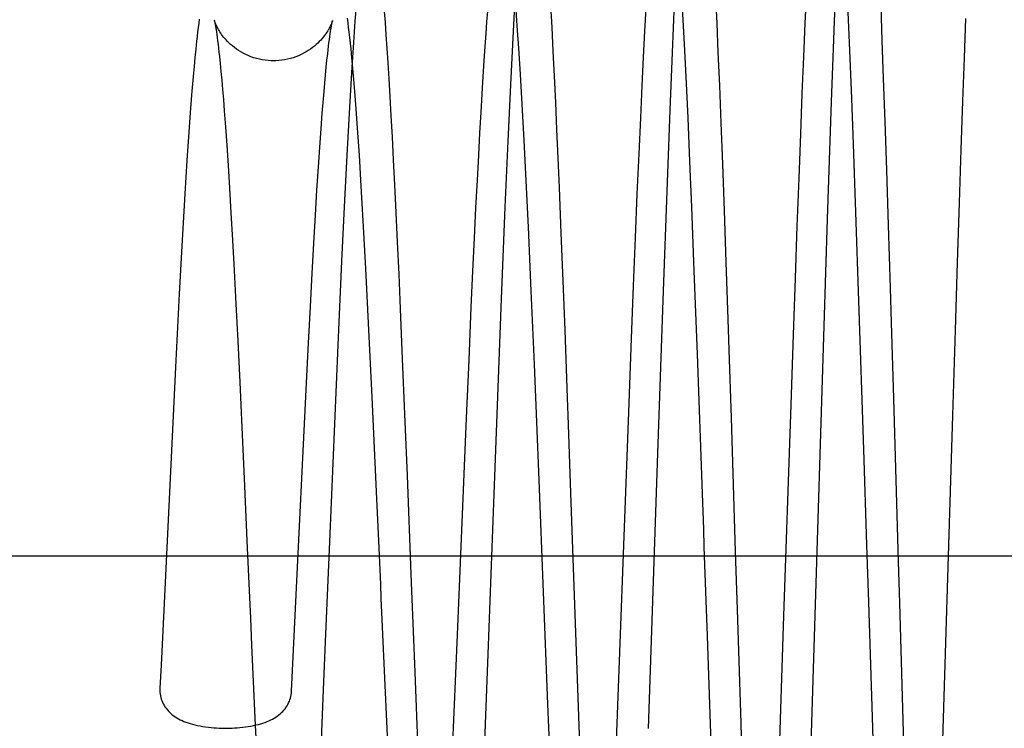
# Model space of a CAD drawing. Header units: inches. Extents: x 0 to 100, y 0 to 65.
# Tile 30 of 121: x 15.601 to 15.967, y 46.484 to 46.747. Entities that reach past the tile are written whole.
import ezdxf

# ---------------------------------------------------------------- set-up
doc = ezdxf.new("R2010")
doc.units = ezdxf.units.IN
doc.header["$LTSCALE"] = 5.5
doc.header["$MEASUREMENT"] = 0
doc.linetypes.add('HIDDEN', pattern=[0.2, 0.1, -0.1])
doc.layers.get('0').update_dxf_attribs({"linetype": 'CONTINUOUS'})
doc.layers.add('DEFAULT_2', color=8, linetype='HIDDEN')
doc.layers.add('DIMENSIONS', color=7, linetype='CONTINUOUS')
doc.styles.get("Standard").update_dxf_attribs({"font": 'arial.ttf'})
doc.dimstyles.new('DIMSTYLE_1', dxfattribs={"dimtxt": 0.441176, "dimasz": 0.588235, "dimexe": 0.09, "dimexo": 0.07, "dimgap": 0.0375, "dimtad": 0, "dimtih": 1, "dimtoh": 1, "dimzin": 4, "dimdsep": 46, "dimtxsty": 'Standard', "dimblk": '_FILLED', "dimblk1": '_FILLED', "dimblk2": '_FILLED', "dimcen": 0.09, "dimadec": 3, "dimazin": 1, "dimtfac": 1, "dimtdec": 3, "dimtofl": 0, "dimtmove": 0, "dimatfit": 3, "dimldrblk": '_FILLED', "dimfxl": 0, "dimtolj": 1, "dimtzin": 4, "dimarcsym": 0})

# ---------------------------------------------------------------- blocks, each defined once
blk = doc.blocks.new('_FILLED')
at = {"color": 0, "linetype": 'ByBlock'}
blk.add_solid([(0, 0), (-1, 0.2), (-1, -0.2)], dxfattribs=at)
blk = doc.blocks.new('*D1')
at = {"layer": 'DIMENSIONS', "color": 2, "linetype": 'Continuous'}
for p, q in [((20.81261, 47.39155), (11.94526, 47.39155)), ((12.47467, 47.39155), (12.47467, 26.73898)), ((12.47467, 5.20405), (12.47467, 25.85663)), ((20.81261, 5.20405), (11.94526, 5.20405))]:
    blk.add_line(p, q, dxfattribs=at)
at = {"layer": 'DIMENSIONS', "color": 2, "linetype": 'Continuous', "xscale": 0.5882352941, "yscale": 0.5882352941, "zscale": 0.5882352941}
for p, rotation in [((12.47467, 47.39155), 90), ((12.47467, 5.20405), 270)]:
    blk.add_blockref('_FILLED', p, dxfattribs=dict(at, rotation=rotation))
at = {"layer": 'DIMENSIONS', "color": 2, "linetype": 'Continuous', "insert": (12.47467, 26.51839), "char_height": 0.441176, "width": 1.5416576, "attachment_point": 2, "line_spacing_factor": 0.9}
blk.add_mtext('42.19', dxfattribs=at)
blk = doc.blocks.new('*D12')
at = {"layer": 'DIMENSIONS', "color": 2, "linetype": 'Continuous'}
for p, q in [((19.40636, 46.5478), (13.85421, 46.5478)), ((14.38362, 46.5478), (14.38362, 25.42138)), ((14.38362, 6.0478), (14.38362, 24.53902)), ((19.40636, 6.0478), (13.85421, 6.0478))]:
    blk.add_line(p, q, dxfattribs=at)
at = {"layer": 'DIMENSIONS', "color": 2, "linetype": 'Continuous', "xscale": 0.5882352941, "yscale": 0.5882352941, "zscale": 0.5882352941}
for p, rotation in [((14.38362, 46.5478), 90), ((14.38362, 6.0478), 270)]:
    blk.add_blockref('_FILLED', p, dxfattribs=dict(at, rotation=rotation))
at = {"layer": 'DIMENSIONS', "color": 2, "linetype": 'Continuous', "insert": (14.38362, 25.20079), "char_height": 0.441176, "width": 1.5416576, "attachment_point": 2, "line_spacing_factor": 0.9}
blk.add_mtext('40.50', dxfattribs=at)

msp = doc.modelspace()

# ---------------------------------------------------------------- linework, layer by layer
at = {"color": 7, "linetype": 'Continuous'}
for p, q in [((15.89302, 46.74598), (15.89354, 46.75732)), ((15.78507, 46.75517), (15.78428, 46.74059)), ((15.84434, 46.7535), (15.84353, 46.73507)), ((15.90396, 46.75328), (15.90263, 46.71679)), ((15.72603, 46.75237), (15.72561, 46.74679)), ((15.77469, 46.74654), (15.775, 46.75051)), ((15.83344, 46.74302), (15.83392, 46.75162)), ((15.66756, 46.74604), (15.66736, 46.74448)), ((15.66776, 46.74753), (15.66756, 46.74604)), ((15.72308, 46.74621), (15.72286, 46.74785)), ((15.72329, 46.74448), (15.72308, 46.74621)), ((15.72561, 46.74679), (15.72506, 46.73884)), ((15.77437, 46.74216), (15.77469, 46.74654)), ((15.89248, 46.73351), (15.89302, 46.74598)), ((15.95222, 46.73311), (15.95276, 46.74779)), ((15.66716, 46.74283), (15.66696, 46.74111)), ((15.66736, 46.74448), (15.66716, 46.74283)), ((15.71628, 46.74106), (15.71643, 46.74206)), ((15.71643, 46.74206), (15.71656, 46.74297)), ((15.72351, 46.74264), (15.72329, 46.74448)), ((15.72374, 46.74069), (15.72351, 46.74264)), ((15.77403, 46.73733), (15.77437, 46.74216)), ((15.83294, 46.73344), (15.83344, 46.74302)), ((15.66676, 46.73929), (15.66646, 46.7364)), ((15.66696, 46.74111), (15.66676, 46.73929)), ((15.71583, 46.73751), (15.71598, 46.73878)), ((15.71598, 46.73878), (15.71614, 46.73997)), ((15.71614, 46.73997), (15.71628, 46.74106)), ((15.72396, 46.73863), (15.72374, 46.74069)), ((15.72418, 46.73646), (15.72396, 46.73863)), ((15.72506, 46.73884), (15.72446, 46.72968)), ((15.78428, 46.74059), (15.78341, 46.7231)), ((15.66646, 46.7364), (15.66615, 46.73328)), ((15.71524, 46.73229), (15.7155, 46.73467)), ((15.7155, 46.73467), (15.71567, 46.73614)), ((15.71567, 46.73614), (15.71583, 46.73751)), ((15.77367, 46.732), (15.77403, 46.73733)), ((15.84353, 46.73507), (15.84266, 46.71369)), ((15.66615, 46.73328), (15.66583, 46.7299)), ((15.71498, 46.72967), (15.71524, 46.73229)), ((15.7733, 46.72617), (15.77367, 46.732)), ((15.83241, 46.72274), (15.83294, 46.73344)), ((15.89192, 46.71983), (15.89248, 46.73351)), ((15.95164, 46.71698), (15.95222, 46.73311)), ((15.66583, 46.7299), (15.6655, 46.72621)), ((15.7147, 46.72681), (15.71498, 46.72967)), ((15.72446, 46.72968), (15.7237, 46.71694)), ((15.6655, 46.72621), (15.66504, 46.72075)), ((15.71403, 46.71913), (15.71442, 46.7237)), ((15.71442, 46.7237), (15.7147, 46.72681)), ((15.77291, 46.7198), (15.7733, 46.72617)), ((15.7725, 46.71288), (15.77291, 46.7198)), ((15.78341, 46.7231), (15.78244, 46.70222)), ((15.83185, 46.7108), (15.83241, 46.72274)), ((15.89132, 46.70484), (15.89192, 46.71983)), ((15.7237, 46.71694), (15.72272, 46.69913)), ((15.90263, 46.71679), (15.90117, 46.67327)), ((15.95103, 46.69912), (15.95164, 46.71698)), ((15.66443, 46.71286), (15.6639, 46.70553)), ((15.71306, 46.70669), (15.7135, 46.71263)), ((15.77208, 46.7053), (15.7725, 46.71288)), ((15.84266, 46.71369), (15.84151, 46.68354)), ((15.83125, 46.69747), (15.83185, 46.7108)), ((15.6639, 46.70553), (15.66318, 46.69493)), ((15.71258, 46.69999), (15.71306, 46.70669)), ((15.77163, 46.69692), (15.77208, 46.7053)), ((15.78244, 46.70222), (15.78138, 46.67759)), ((15.8907, 46.68844), (15.89132, 46.70484)), ((15.71207, 46.69244), (15.71258, 46.69999)), ((15.72272, 46.69913), (15.72176, 46.68023)), ((15.95037, 46.67927), (15.95103, 46.69912)), ((15.66318, 46.69493), (15.66241, 46.6826)), ((15.77115, 46.68764), (15.77163, 46.69692)), ((15.8306, 46.68264), (15.83125, 46.69747)), ((15.71153, 46.68398), (15.71207, 46.69244)), ((15.77063, 46.67738), (15.77115, 46.68764)), ((15.89004, 46.67059), (15.8907, 46.68844)), ((15.71097, 46.67459), (15.71153, 46.68398)), ((15.84151, 46.68354), (15.84018, 46.64657)), ((15.66241, 46.6826), (15.66141, 46.6654)), ((15.72176, 46.68023), (15.72068, 46.65757)), ((15.82992, 46.66627), (15.8306, 46.68264)), ((15.94965, 46.65707), (15.95037, 46.67927)), ((15.77009, 46.66613), (15.77063, 46.67738)), ((15.78138, 46.67759), (15.78001, 46.64352)), ((15.71037, 46.66428), (15.71097, 46.67459)), ((15.90117, 46.67327), (15.89515, 46.47791)), ((15.88935, 46.65123), (15.89004, 46.67059)), ((15.66141, 46.6654), (15.66032, 46.64543)), ((15.76951, 46.65382), (15.77009, 46.66613)), ((15.8292, 46.64835), (15.82992, 46.66627)), ((15.70974, 46.653), (15.71037, 46.66428)), ((15.72068, 46.65757), (15.71928, 46.62636)), ((15.7689, 46.6404), (15.76951, 46.65382)), ((15.94886, 46.63186), (15.94965, 46.65707)), ((15.70908, 46.64064), (15.70974, 46.653)), ((15.88861, 46.63009), (15.88935, 46.65123)), ((15.82844, 46.62876), (15.8292, 46.64835)), ((15.84018, 46.64657), (15.83812, 46.58611)), ((15.66032, 46.64543), (15.65891, 46.61811)), ((15.78001, 46.64352), (15.778, 46.59073)), ((15.70838, 46.62709), (15.70908, 46.64064)), ((15.76804, 46.62079), (15.7689, 46.6404)), ((15.94776, 46.59622), (15.94886, 46.63186)), ((15.8274, 46.6014), (15.82844, 46.62876)), ((15.88761, 46.60048), (15.88861, 46.63009)), ((15.70763, 46.61229), (15.70838, 46.62709)), ((15.71928, 46.62636), (15.71619, 46.55323)), ((15.76712, 46.59929), (15.76804, 46.62079)), ((15.65891, 46.61811), (15.65456, 46.5278)), ((15.70663, 46.59193), (15.70763, 46.61229)), ((15.76374, 46.51865), (15.76712, 46.59929)), ((15.82556, 46.55192), (15.8274, 46.6014)), ((15.88511, 46.52572), (15.88761, 46.60048)), ((15.94318, 46.44697), (15.94776, 46.59622)), ((15.70456, 46.54883), (15.70663, 46.59193)), ((15.778, 46.59073), (15.77505, 46.51137)), ((15.83812, 46.58611), (15.83568, 46.51292)), ((15.71619, 46.55323), (15.71475, 46.51903)), ((15.82282, 46.47907), (15.82556, 46.55192)), ((15.70208, 46.49763), (15.70456, 46.54883)), ((15.65456, 46.5278), (15.65356, 46.50728)), ((15.88293, 46.46174), (15.88511, 46.52572)), ((15.71475, 46.51903), (15.71387, 46.49827)), ((15.76185, 46.47497), (15.76374, 46.51865)), ((15.77505, 46.51137), (15.77406, 46.48536)), ((15.83568, 46.51292), (15.83469, 46.48379)), ((15.65356, 46.50728), (15.65313, 46.49872)), ((15.71387, 46.49827), (15.71304, 46.4793)), ((15.77406, 46.48536), (15.77332, 46.46645)), ((15.68856, 46.48501), (15.68991, 46.45612))]:
    msp.add_line(p, q, dxfattribs=at)
for points in [[(15.71656, 46.74297), (15.71669, 46.74379), (15.71675, 46.74417), (15.71681, 46.74453), (15.71687, 46.74486), (15.71692, 46.74517), (15.71698, 46.74546), (15.71703, 46.74573), (15.71707, 46.74597), (15.71712, 46.74619), (15.71716, 46.74639), (15.7172, 46.74656), (15.71723, 46.74671), (15.71726, 46.74683), (15.71728, 46.74693), (15.7173, 46.747), (15.71731, 46.74704), (15.71731, 46.74705)], [(15.72461, 46.73206), (15.72453, 46.73297), (15.72418, 46.73646)], [(15.66504, 46.72075), (15.66492, 46.71927), (15.66443, 46.71286)], [(15.7135, 46.71263), (15.71392, 46.71791), (15.71403, 46.71913)], [(15.65313, 46.49872), (15.65312, 46.49842), (15.65312, 46.49779), (15.65316, 46.49717), (15.65323, 46.49655), (15.65334, 46.49593), (15.65348, 46.49532), (15.65366, 46.49472), (15.65386, 46.49412), (15.65411, 46.49353), (15.65438, 46.49295), (15.65469, 46.49239), (15.65503, 46.49184), (15.65541, 46.49131), (15.65581, 46.49079), (15.65624, 46.49029), (15.65671, 46.48981), (15.6572, 46.48935), (15.65772, 46.48891), (15.65827, 46.48848), (15.65884, 46.48808), (15.65944, 46.48771), (15.66006, 46.48735), (15.6607, 46.48701), (15.66138, 46.4867), (15.66208, 46.48639), (15.66282, 46.48611), (15.66359, 46.48584), (15.66441, 46.48558), (15.66527, 46.48533), (15.66617, 46.4851), (15.66712, 46.48489), (15.6681, 46.4847), (15.66911, 46.48452), (15.67013, 46.48437), (15.67116, 46.48424), (15.67219, 46.48413), (15.67321, 46.48405), (15.67421, 46.48398), (15.67517, 46.48393), (15.67609, 46.4839), (15.67695, 46.48389), (15.67756, 46.48388)], [(15.67756, 46.48388), (15.67819, 46.48389), (15.67904, 46.4839), (15.67995, 46.48393), (15.6809, 46.48398), (15.68188, 46.48404), (15.68289, 46.48413), (15.68391, 46.48423), (15.68493, 46.48436), (15.68594, 46.48451), (15.68694, 46.48468), (15.68791, 46.48487), (15.68885, 46.48507), (15.68975, 46.4853), (15.69062, 46.48554), (15.69143, 46.48579), (15.69221, 46.48606), (15.69295, 46.48634), (15.69365, 46.48663), (15.69433, 46.48695), (15.69497, 46.48728), (15.6956, 46.48762), (15.69619, 46.48799), (15.69677, 46.48838), (15.69732, 46.48879), (15.69784, 46.48922), (15.69834, 46.48967), (15.69881, 46.49014), (15.69924, 46.49063), (15.69966, 46.49113), (15.70004, 46.49165), (15.70039, 46.49219), (15.7007, 46.49274), (15.70099, 46.49331), (15.70125, 46.49389), (15.70147, 46.49447), (15.70166, 46.49507), (15.70181, 46.49567), (15.70193, 46.49628), (15.70202, 46.49689), (15.70207, 46.4975), (15.70208, 46.49763)]]:
    msp.add_lwpolyline(points, dxfattribs=at)
at = {"layer": 'DEFAULT_2', "color": 8, "linetype": 'HIDDEN'}
for p, q in [((15.79833, 46.75276), (15.79878, 46.74444)), ((15.84778, 46.74508), (15.84731, 46.75389)), ((15.85969, 46.75583), (15.86012, 46.74605)), ((15.73649, 46.75039), (15.73681, 46.74623)), ((15.78598, 46.74508), (15.78555, 46.75105)), ((15.90969, 46.73304), (15.90896, 46.75012)), ((15.92107, 46.75234), (15.92154, 46.73962)), ((15.73681, 46.74623), (15.73714, 46.74167)), ((15.86012, 46.74605), (15.86059, 46.73511)), ((15.67401, 46.74368), (15.67414, 46.74278)), ((15.67414, 46.74278), (15.67429, 46.74178)), ((15.67429, 46.74178), (15.67444, 46.74068)), ((15.73714, 46.74167), (15.73748, 46.73669)), ((15.78655, 46.73669), (15.78598, 46.74508)), ((15.79878, 46.74444), (15.79924, 46.73562)), ((15.84826, 46.73582), (15.84778, 46.74508)), ((15.67444, 46.74068), (15.67459, 46.73948)), ((15.67459, 46.73948), (15.67476, 46.73818)), ((15.67476, 46.73818), (15.67492, 46.73677)), ((15.92154, 46.73962), (15.92204, 46.72548)), ((15.67492, 46.73677), (15.67509, 46.73525)), ((15.67509, 46.73525), (15.67527, 46.73362)), ((15.73748, 46.73669), (15.73784, 46.73124)), ((15.78715, 46.72703), (15.78655, 46.73669)), ((15.79924, 46.73562), (15.7997, 46.72633)), ((15.84873, 46.72612), (15.84826, 46.73582)), ((15.86059, 46.73511), (15.86109, 46.72281)), ((15.67527, 46.73362), (15.67554, 46.73098)), ((15.67554, 46.73098), (15.67582, 46.72808)), ((15.72487, 46.72919), (15.72461, 46.73206)), ((15.73784, 46.73124), (15.73821, 46.72528)), ((15.91029, 46.71806), (15.90969, 46.73304)), ((15.67582, 46.72808), (15.67612, 46.7249)), ((15.72523, 46.72509), (15.72487, 46.72919)), ((15.78781, 46.71574), (15.78715, 46.72703)), ((15.67612, 46.7249), (15.67642, 46.72143)), ((15.72559, 46.72066), (15.72523, 46.72509)), ((15.73821, 46.72528), (15.7386, 46.71875)), ((15.7997, 46.72633), (15.80015, 46.7166)), ((15.84944, 46.7108), (15.84873, 46.72612)), ((15.92204, 46.72548), (15.92259, 46.70953)), ((15.67642, 46.72143), (15.67673, 46.71764)), ((15.72609, 46.71418), (15.72559, 46.72066)), ((15.86109, 46.72281), (15.86163, 46.709)), ((15.67673, 46.71764), (15.67705, 46.7135)), ((15.7386, 46.71875), (15.739, 46.71161)), ((15.80015, 46.7166), (15.80061, 46.70644)), ((15.91094, 46.70099), (15.91029, 46.71806)), ((15.67705, 46.7135), (15.67739, 46.70899)), ((15.7266, 46.70699), (15.72609, 46.71418)), ((15.78852, 46.70259), (15.78781, 46.71574)), ((15.67739, 46.70899), (15.67774, 46.7041)), ((15.739, 46.71161), (15.73943, 46.70378)), ((15.85014, 46.69462), (15.84944, 46.7108)), ((15.86163, 46.709), (15.86221, 46.69355)), ((15.92259, 46.70953), (15.92319, 46.69143)), ((15.72728, 46.6969), (15.7266, 46.70699)), ((15.80061, 46.70644), (15.80107, 46.69588)), ((15.67774, 46.7041), (15.6781, 46.69879)), ((15.73943, 46.70378), (15.73987, 46.69522)), ((15.78928, 46.68744), (15.78852, 46.70259)), ((15.6781, 46.69879), (15.67847, 46.69306)), ((15.91186, 46.67575), (15.91094, 46.70099)), ((15.72798, 46.68547), (15.72728, 46.6969)), ((15.73987, 46.69522), (15.74034, 46.68587)), ((15.80107, 46.69588), (15.80153, 46.68495)), ((15.85084, 46.67766), (15.85014, 46.69462)), ((15.67847, 46.69306), (15.67899, 46.6847)), ((15.86221, 46.69355), (15.86283, 46.67633)), ((15.92319, 46.69143), (15.92385, 46.67091)), ((15.79011, 46.67017), (15.78928, 46.68744)), ((15.67899, 46.6847), (15.67954, 46.67547)), ((15.72873, 46.67256), (15.72798, 46.68547)), ((15.74034, 46.68587), (15.74083, 46.67568)), ((15.80153, 46.68495), (15.80223, 46.66792)), ((15.74083, 46.67568), (15.74135, 46.66462)), ((15.85178, 46.65398), (15.85084, 46.67766)), ((15.86283, 46.67633), (15.8635, 46.65718)), ((15.91299, 46.64283), (15.91186, 46.67575)), ((15.67954, 46.67547), (15.68011, 46.6653)), ((15.72969, 46.65486), (15.72873, 46.67256)), ((15.79117, 46.64645), (15.79011, 46.67017)), ((15.92385, 46.67091), (15.92457, 46.64761)), ((15.68011, 46.6653), (15.68072, 46.65407)), ((15.74135, 46.66462), (15.74189, 46.65266)), ((15.80223, 46.66792), (15.80292, 46.6502)), ((15.68072, 46.65407), (15.68136, 46.64162)), ((15.73073, 46.63445), (15.72969, 46.65486)), ((15.85294, 46.62296), (15.85178, 46.65398)), ((15.8635, 46.65718), (15.86422, 46.636)), ((15.74189, 46.65266), (15.74245, 46.63982)), ((15.80292, 46.6502), (15.80361, 46.63188)), ((15.79232, 46.61921), (15.79117, 46.64645)), ((15.92457, 46.64761), (15.92496, 46.63469)), ((15.9148, 46.58754), (15.91299, 46.64283)), ((15.68136, 46.64162), (15.68205, 46.62783)), ((15.74245, 46.63982), (15.74324, 46.62126)), ((15.86422, 46.636), (15.8646, 46.62456)), ((15.73206, 46.60691), (15.73073, 46.63445)), ((15.92496, 46.63469), (15.92581, 46.60647)), ((15.68205, 46.62783), (15.68279, 46.61258)), ((15.8646, 46.62456), (15.86543, 46.59926)), ((15.74324, 46.62126), (15.74408, 46.60071)), ((15.85481, 46.5711), (15.85294, 46.62296)), ((15.79407, 46.57609), (15.79232, 46.61921)), ((15.68279, 46.61258), (15.68358, 46.59569)), ((15.73378, 46.56922), (15.73206, 46.60691)), ((15.74408, 46.60071), (15.745, 46.57781)), ((15.80477, 46.6003), (15.80592, 46.5678)), ((15.68358, 46.59569), (15.68444, 46.57675)), ((15.79735, 46.49287), (15.79407, 46.57609)), ((15.80592, 46.5678), (15.80909, 46.47792)), ((15.92802, 46.53049), (15.92954, 46.47807)), ((15.68721, 46.51479), (15.68856, 46.48501)), ((15.74788, 46.50472), (15.74969, 46.4598)), ((15.738, 46.47558), (15.737, 46.49715)), ((15.79835, 46.468), (15.79735, 46.49287)), ((15.85875, 46.45983), (15.85782, 46.48543)), ((15.86904, 46.48576), (15.87028, 46.44772)), ((15.91888, 46.46001), (15.91797, 46.48794))]:
    msp.add_line(p, q, dxfattribs=at)
for points in [[(15.67336, 46.74712), (15.67336, 46.74713), (15.67336, 46.74714), (15.67336, 46.74712), (15.67337, 46.74708), (15.67339, 46.74701), (15.67341, 46.74691), (15.67344, 46.74678), (15.67347, 46.74663), (15.67351, 46.74645), (15.67355, 46.74625), (15.6736, 46.74601), (15.67365, 46.74576), (15.6737, 46.74547), (15.67376, 46.74517), (15.67382, 46.74483), (15.67388, 46.74447), (15.67394, 46.74409), (15.67401, 46.74368)], [(15.69537, 46.73205), (15.69449, 46.73207), (15.69339, 46.73213), (15.6923, 46.73225), (15.69121, 46.73242), (15.69013, 46.73263), (15.68906, 46.73289), (15.68802, 46.73321), (15.68699, 46.73356), (15.686, 46.73396), (15.68503, 46.73439), (15.68411, 46.73486), (15.68322, 46.73536), (15.68237, 46.73588), (15.68157, 46.73642), (15.68081, 46.73698), (15.6801, 46.73755), (15.67943, 46.73812), (15.67882, 46.73869), (15.67826, 46.73925), (15.67774, 46.7398), (15.67727, 46.74034), (15.67683, 46.74086), (15.67643, 46.74137), (15.67607, 46.74187), (15.67573, 46.74235), (15.67542, 46.74282), (15.67514, 46.74328), (15.67488, 46.74372), (15.67464, 46.74415), (15.67443, 46.74455), (15.67424, 46.74493), (15.67407, 46.74529), (15.67392, 46.74562), (15.6738, 46.74592), (15.67369, 46.74618), (15.6736, 46.74641), (15.67353, 46.74661), (15.67347, 46.74678), (15.67343, 46.74691), (15.67339, 46.74701), (15.67337, 46.74708), (15.67336, 46.74712)], [(15.71731, 46.74705), (15.71731, 46.74706), (15.71731, 46.74705), (15.7173, 46.747), (15.71727, 46.74693), (15.71724, 46.74683), (15.7172, 46.74669), (15.71714, 46.74653), (15.71707, 46.74633), (15.71698, 46.74609), (15.71687, 46.74583), (15.71674, 46.74553), (15.71659, 46.7452), (15.71642, 46.74484), (15.71623, 46.74446), (15.71602, 46.74406), (15.71578, 46.74363), (15.71552, 46.74319), (15.71524, 46.74274), (15.71493, 46.74227), (15.71459, 46.74179), (15.71422, 46.7413), (15.71382, 46.74079), (15.71339, 46.74026), (15.71291, 46.73973), (15.71239, 46.73918), (15.71183, 46.73862), (15.71122, 46.73806), (15.71056, 46.73749), (15.70985, 46.73693), (15.7091, 46.73638), (15.7083, 46.73584), (15.70745, 46.73532), (15.70657, 46.73483), (15.70564, 46.73437), (15.70468, 46.73394), (15.70369, 46.73354), (15.70267, 46.73319), (15.70163, 46.73288), (15.70057, 46.73262), (15.6995, 46.73241), (15.69841, 46.73225), (15.69732, 46.73213), (15.69623, 46.73207), (15.69537, 46.73205)], [(15.80361, 46.63188), (15.80454, 46.60671), (15.80477, 46.6003)], [(15.92581, 46.60647), (15.92757, 46.54589), (15.92802, 46.53049)], [(15.86543, 46.59926), (15.86702, 46.54953), (15.86724, 46.54236), (15.86747, 46.53518), (15.8677, 46.52798), (15.86904, 46.48576)], [(15.91797, 46.48794), (15.91661, 46.53071), (15.91639, 46.5378), (15.91616, 46.54491), (15.91594, 46.55203), (15.9148, 46.58754)], [(15.745, 46.57781), (15.74644, 46.54112), (15.74668, 46.53499), (15.74788, 46.50472)], [(15.68444, 46.57675), (15.6856, 46.55083), (15.68584, 46.54556), (15.68607, 46.5403), (15.6863, 46.53507), (15.68654, 46.52989), (15.68676, 46.52478), (15.68721, 46.51479)], [(15.85782, 46.48543), (15.85667, 46.51818), (15.85643, 46.52478), (15.8562, 46.5314), (15.85597, 46.53802), (15.85574, 46.54465), (15.8555, 46.55127), (15.85527, 46.55789), (15.85481, 46.5711)], [(15.737, 46.49715), (15.73567, 46.52687), (15.73543, 46.53215), (15.7352, 46.53747), (15.73496, 46.54282), (15.73472, 46.54817), (15.73448, 46.5535), (15.73378, 46.56922)]]:
    msp.add_lwpolyline(points, dxfattribs=at)

# ---------------------------------------------------------------- dimensions: what is measured, and where the dimension line sits
at = {"layer": 'DIMENSIONS', "color": 2, "linetype": 'Continuous'}
for base, p1, p2, picture, middle in [((12.47467, 5.20405), (20.88261, 47.39155), (20.88261, 5.20405), '*D1', (12.46308, 26.29534)), ((14.38362, 6.0478), (19.47636, 46.5478), (19.47636, 6.0478), '*D12', (14.37203, 24.97774))]:
    dim = msp.add_linear_dim(base=base, p1=p1, p2=p2, angle=270, dimstyle='DIMSTYLE_1', dxfattribs=at)
    dim.commit()
    dim.dimension.update_dxf_attribs({"geometry": picture, "text_midpoint": middle, "dimtype": 160})

doc.saveas('drawing.dxf')
